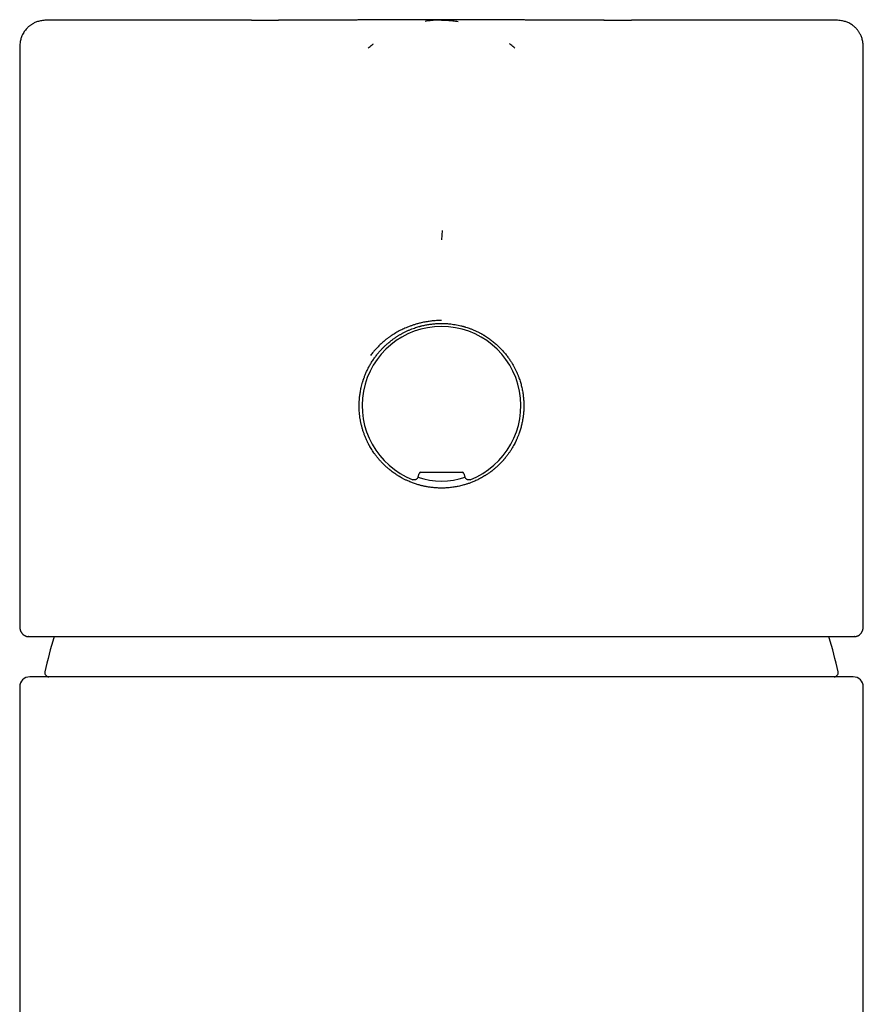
# Model space of a CAD drawing. Header units: millimetres. Extents: x 8 to 677, y 12 to 772.
# Tile 61 of 77: x 286 to 328, y 663 to 712. Entities that reach past the tile are written whole.
import ezdxf

# ---------------------------------------------------------------- set-up
doc = ezdxf.new("R2010")
doc.units = ezdxf.units.MM

msp = doc.modelspace()

# ---------------------------------------------------------------- linework, layer by layer
at = {"color": 7, "linetype": 'Continuous', "lineweight": 30}
for p, q in [((298.001, 712.306), (299.356, 712.306)), ((315.546, 712.306), (316.933, 712.306)), ((286.467, 710.806), (286.467, 682.132)), ((303.82, 710.916), (303.819, 710.916)), ((311.114, 710.916), (311.114, 710.916)), ((328.467, 682.132), (328.467, 710.806)), ((307.496, 701.835), (307.467, 701.369)), ((306.301, 689.553), (306.347, 689.726)), ((306.444, 689.8), (308.49, 689.8)), ((308.587, 689.726), (308.633, 689.553)), ((286.467, 682.131), (286.467, 682.132)), ((328.466, 682.132), (328.466, 682.131)), ((286.928, 681.6), (286.91, 681.6)), ((328.023, 681.6), (328.006, 681.6)), ((327.967, 679.6), (286.967, 679.6)), ((286.467, 679.1), (286.467, 519.6)), ((328.467, 519.6), (328.467, 679.1))]:
    msp.add_line(p, q, dxfattribs=at)
for centre, radius, start, end in [((307.467, 693.1), 3.95, 291.252, 248.748), ((307.467, 693.1), 3.75, 251.7933, 288.2062), ((307.467, 675.6), 20.196, 162.7156, 167.8752), ((307.467, 675.6), 20.196, 12.1248, 17.2839), ((287.917, 679.8), 0.2, 167.8752, 270), ((327.017, 679.8), 0.2, 270, 12.1248), ((286.967, 679.1), 0.5, 90, 180), ((327.967, 679.1), 0.5, 360, 90)]:
    msp.add_arc(centre, radius, start, end, dxfattribs=at)
for centre, major_axis in [((306.444, 689.7), (0.0609, -0.0794)), ((308.49, 689.7), (-0.0609, -0.0794))]:
    msp.add_ellipse(centre, major_axis=major_axis, ratio=0.999758, start_param=2.487211, end_param=3.795974, dxfattribs=at)
for points, knots in [([(287.967, 712.306), (287.927, 712.306), (287.846, 712.306), (287.725, 712.301), (287.608, 712.29), (287.499, 712.273), (287.399, 712.249), (287.309, 712.219), (287.227, 712.185), (287.155, 712.15), (287.093, 712.114), (287.039, 712.08), (286.99, 712.046), (286.943, 712.009), (286.891, 711.965), (286.836, 711.912), (286.779, 711.849), (286.721, 711.776), (286.664, 711.691), (286.616, 711.604), (286.575, 711.517), (286.542, 711.431), (286.515, 711.339), (286.492, 711.231), (286.476, 711.104), (286.468, 710.958), (286.467, 710.858), (286.467, 710.806)], [0, 0, 0, 0, 0.048844, 0.100369, 0.148696, 0.193886, 0.236095, 0.275383, 0.311551, 0.344473, 0.374057, 0.40024, 0.423088, 0.447141, 0.474834, 0.50618, 0.541088, 0.579491, 0.621324, 0.666479, 0.702437, 0.740088, 0.779302, 0.820014, 0.87688, 0.936896, 1, 1, 1, 1]), ([(298.001, 712.306), (297.852, 712.306), (297.553, 712.306), (297.115, 712.306), (296.683, 712.306), (296.259, 712.306), (295.843, 712.306), (295.434, 712.306), (295.044, 712.306), (294.673, 712.306), (294.321, 712.306), (293.977, 712.306), (293.641, 712.306), (293.314, 712.306), (292.984, 712.306), (292.655, 712.306), (292.326, 712.306), (292.008, 712.306), (291.7, 712.306), (291.404, 712.306), (291.117, 712.306), (290.85, 712.306), (290.6, 712.306), (290.369, 712.306), (290.147, 712.306), (289.936, 712.306), (289.735, 712.306), (289.538, 712.306), (289.348, 712.306), (289.164, 712.306), (288.993, 712.306), (288.836, 712.306), (288.69, 712.306), (288.558, 712.306), (288.442, 712.306), (288.341, 712.306), (288.255, 712.306), (288.179, 712.306), (288.115, 712.306), (288.063, 712.306), (288.02, 712.306), (287.988, 712.306), (287.969, 712.306), (287.968, 712.306), (287.967, 712.306)], [0, 0, 0, 0, 0.024801, 0.049564, 0.074305, 0.099043, 0.123793, 0.148573, 0.173417, 0.196157, 0.21886, 0.241538, 0.264206, 0.286877, 0.309565, 0.334333, 0.359077, 0.383812, 0.408557, 0.433328, 0.458142, 0.483006, 0.505754, 0.528461, 0.55114, 0.573803, 0.596465, 0.619139, 0.643876, 0.6686, 0.693328, 0.718076, 0.742862, 0.767703, 0.792549, 0.815275, 0.837971, 0.860649, 0.883324, 0.906008, 0.928714, 0.95351, 0.97827, 1, 1, 1, 1]), ([(315.562, 712.306), (315.532, 712.306), (315.474, 712.306), (315.391, 712.306), (315.316, 712.306), (315.249, 712.307), (315.19, 712.307), (315.138, 712.307), (315.095, 712.307), (315.058, 712.307), (315.029, 712.307), (315.004, 712.307), (314.98, 712.307), (314.955, 712.307), (314.928, 712.307), (314.898, 712.307), (314.856, 712.307), (314.802, 712.307), (314.739, 712.307), (314.679, 712.307), (314.623, 712.307), (314.568, 712.307), (314.512, 712.307), (314.449, 712.307), (314.389, 712.307), (314.334, 712.307), (314.29, 712.307), (314.251, 712.307), (314.213, 712.307), (314.173, 712.307), (314.128, 712.307), (314.079, 712.307), (314.03, 712.307), (313.982, 712.307), (313.937, 712.307), (313.893, 712.308), (313.843, 712.308), (313.788, 712.308), (313.732, 712.308), (313.685, 712.308), (313.643, 712.308), (313.608, 712.308), (313.571, 712.308), (313.532, 712.308), (313.49, 712.308), (313.448, 712.308), (313.411, 712.308), (313.379, 712.308), (313.349, 712.309), (313.315, 712.309), (313.275, 712.309), (313.233, 712.309), (313.194, 712.309), (313.161, 712.309), (313.133, 712.309), (313.105, 712.309), (313.074, 712.309), (313.037, 712.309), (312.998, 712.309), (312.964, 712.309), (312.935, 712.31), (312.909, 712.31), (312.879, 712.31), (312.843, 712.31), (312.803, 712.31), (312.767, 712.31), (312.732, 712.31), (312.693, 712.31), (312.645, 712.31), (312.595, 712.311), (312.55, 712.311), (312.504, 712.311), (312.456, 712.311), (312.414, 712.311), (312.382, 712.311), (312.362, 712.311), (312.342, 712.311), (312.319, 712.312), (312.29, 712.312), (312.259, 712.312), (312.231, 712.312), (312.206, 712.312), (312.183, 712.312), (312.155, 712.312), (312.119, 712.312), (312.08, 712.312), (312.042, 712.313), (312.011, 712.313), (311.984, 712.313), (311.959, 712.313), (311.928, 712.313), (311.894, 712.313), (311.862, 712.313), (311.836, 712.313), (311.81, 712.313), (311.782, 712.314), (311.752, 712.314), (311.723, 712.314), (311.687, 712.314), (311.634, 712.314), (311.573, 712.315), (311.516, 712.315), (311.462, 712.315), (311.409, 712.315), (311.345, 712.316), (311.285, 712.316), (311.224, 712.316), (311.17, 712.316), (311.115, 712.317), (311.055, 712.317), (310.995, 712.317), (310.936, 712.318), (310.88, 712.318), (310.823, 712.318), (310.766, 712.318), (310.71, 712.319), (310.661, 712.319), (310.616, 712.319), (310.575, 712.319), (310.534, 712.32), (310.489, 712.32), (310.441, 712.32), (310.388, 712.32), (310.333, 712.321), (310.278, 712.321), (310.222, 712.321), (310.16, 712.321), (310.1, 712.322), (310.044, 712.322), (309.994, 712.322), (309.943, 712.322), (309.884, 712.323), (309.815, 712.323), (309.741, 712.323), (309.664, 712.324), (309.59, 712.324), (309.514, 712.324), (309.436, 712.325), (309.36, 712.325), (309.29, 712.325), (309.231, 712.326), (309.176, 712.326), (309.119, 712.326), (309.052, 712.326), (308.975, 712.327), (308.889, 712.327), (308.798, 712.327), (308.704, 712.328), (308.606, 712.328), (308.516, 712.328), (308.436, 712.328), (308.368, 712.329), (308.306, 712.329), (308.251, 712.329), (308.206, 712.329), (308.169, 712.329), (308.134, 712.329), (308.095, 712.329), (308.043, 712.329), (307.98, 712.329), (307.907, 712.329), (307.8, 712.329), (307.658, 712.33), (307.508, 712.33), (307.378, 712.33), (307.274, 712.33), (307.173, 712.33), (307.081, 712.329), (307, 712.329), (306.928, 712.329), (306.867, 712.329), (306.811, 712.329), (306.749, 712.329), (306.676, 712.329), (306.592, 712.329), (306.5, 712.328), (306.403, 712.328), (306.3, 712.328), (306.189, 712.328), (306.072, 712.327), (305.953, 712.327), (305.838, 712.326), (305.73, 712.326), (305.649, 712.326), (305.593, 712.325), (305.56, 712.325), (305.529, 712.325), (305.5, 712.325), (305.472, 712.325), (305.443, 712.325), (305.407, 712.325), (305.364, 712.324), (305.317, 712.324), (305.273, 712.324), (305.233, 712.324), (305.177, 712.324), (305.095, 712.323), (304.993, 712.323), (304.883, 712.322), (304.775, 712.322), (304.673, 712.321), (304.588, 712.321), (304.521, 712.32), (304.461, 712.32), (304.4, 712.32), (304.333, 712.319), (304.262, 712.319), (304.189, 712.319), (304.119, 712.318), (304.052, 712.318), (303.987, 712.318), (303.927, 712.317), (303.872, 712.317), (303.826, 712.317), (303.783, 712.317), (303.74, 712.316), (303.694, 712.316), (303.651, 712.316), (303.608, 712.316), (303.569, 712.316), (303.53, 712.315), (303.482, 712.315), (303.417, 712.315), (303.335, 712.315), (303.257, 712.314), (303.18, 712.314), (303.106, 712.314), (303.026, 712.313), (302.951, 712.313), (302.883, 712.313), (302.829, 712.312), (302.783, 712.312), (302.738, 712.312), (302.693, 712.312), (302.647, 712.312), (302.608, 712.312), (302.571, 712.311), (302.533, 712.311), (302.494, 712.311), (302.459, 712.311), (302.429, 712.311), (302.377, 712.311), (302.313, 712.311), (302.228, 712.31), (302.15, 712.31), (302.07, 712.31), (301.988, 712.31), (301.923, 712.309), (301.873, 712.309), (301.847, 712.309), (301.821, 712.309), (301.793, 712.309), (301.761, 712.309), (301.725, 712.309), (301.689, 712.309), (301.656, 712.309), (301.627, 712.309), (301.599, 712.309), (301.569, 712.309), (301.528, 712.308), (301.476, 712.308), (301.421, 712.308), (301.373, 712.308), (301.329, 712.308), (301.28, 712.308), (301.22, 712.308), (301.158, 712.308), (301.098, 712.308), (301.046, 712.308), (300.997, 712.308), (300.949, 712.307), (300.902, 712.307), (300.854, 712.307), (300.811, 712.307), (300.774, 712.307), (300.738, 712.307), (300.7, 712.307), (300.656, 712.307), (300.606, 712.307), (300.543, 712.307), (300.473, 712.307), (300.4, 712.307), (300.335, 712.307), (300.276, 712.307), (300.216, 712.307), (300.154, 712.307), (300.102, 712.307), (300.061, 712.307), (300.032, 712.307), (300.005, 712.307), (299.98, 712.307), (299.958, 712.307), (299.937, 712.307), (299.913, 712.307), (299.884, 712.307), (299.847, 712.307), (299.802, 712.307), (299.748, 712.307), (299.686, 712.307), (299.616, 712.306), (299.537, 712.306), (299.45, 712.306), (299.388, 712.306), (299.356, 712.306)], [0, 0, 0, 0, 0.006036, 0.011526, 0.016477, 0.020891, 0.024775, 0.028131, 0.030962, 0.033274, 0.035209, 0.036596, 0.038008, 0.039579, 0.041309, 0.043196, 0.045211, 0.049141, 0.053287, 0.056957, 0.060412, 0.063809, 0.067211, 0.070876, 0.075503, 0.078456, 0.081216, 0.083692, 0.085844, 0.088252, 0.091162, 0.094272, 0.097304, 0.100421, 0.10316, 0.105765, 0.108613, 0.112497, 0.115983, 0.119002, 0.121396, 0.123673, 0.125703, 0.128203, 0.130911, 0.133641, 0.135948, 0.13778, 0.139561, 0.141548, 0.144167, 0.146947, 0.149483, 0.151404, 0.153051, 0.154747, 0.156606, 0.158915, 0.161601, 0.163778, 0.165377, 0.16696, 0.168647, 0.170972, 0.173685, 0.175933, 0.177797, 0.180129, 0.183298, 0.186682, 0.189407, 0.191761, 0.195107, 0.198356, 0.199692, 0.200916, 0.202047, 0.203456, 0.205302, 0.207335, 0.209201, 0.210566, 0.211972, 0.21353, 0.215816, 0.218543, 0.220895, 0.222778, 0.224385, 0.225785, 0.227539, 0.230056, 0.232063, 0.233494, 0.235001, 0.236807, 0.238701, 0.240584, 0.242198, 0.24547, 0.250315, 0.25352, 0.25615, 0.260223, 0.263307, 0.268007, 0.271461, 0.274475, 0.278155, 0.281571, 0.285646, 0.289193, 0.292508, 0.296011, 0.299675, 0.303152, 0.30621, 0.30885, 0.311338, 0.313751, 0.316519, 0.319504, 0.322757, 0.326269, 0.329531, 0.332847, 0.336693, 0.34079, 0.344037, 0.346875, 0.349892, 0.353456, 0.357562, 0.362472, 0.366982, 0.371627, 0.376065, 0.380811, 0.385834, 0.389923, 0.393438, 0.396514, 0.399937, 0.403893, 0.408663, 0.413934, 0.419431, 0.425129, 0.431028, 0.437127, 0.441346, 0.445592, 0.449393, 0.452658, 0.455392, 0.457599, 0.459282, 0.461652, 0.464745, 0.468561, 0.473051, 0.477829, 0.487811, 0.498601, 0.50479, 0.511219, 0.517357, 0.522884, 0.5278, 0.532033, 0.535678, 0.538822, 0.542217, 0.546813, 0.551972, 0.557496, 0.563367, 0.569594, 0.576031, 0.58353, 0.590757, 0.597695, 0.604247, 0.61047, 0.612436, 0.614414, 0.616358, 0.618135, 0.619737, 0.621362, 0.623454, 0.626313, 0.629262, 0.631945, 0.634359, 0.636522, 0.642236, 0.649174, 0.655252, 0.662223, 0.669122, 0.673935, 0.677943, 0.681448, 0.685029, 0.689121, 0.69386, 0.698162, 0.702537, 0.706672, 0.710722, 0.714582, 0.71774, 0.720866, 0.723099, 0.725583, 0.728901, 0.731594, 0.733631, 0.736734, 0.738924, 0.740769, 0.74572, 0.750955, 0.75592, 0.760243, 0.765282, 0.769616, 0.77513, 0.779141, 0.782275, 0.785277, 0.787574, 0.79068, 0.793663, 0.796141, 0.797934, 0.800485, 0.803213, 0.80526, 0.807016, 0.808783, 0.814867, 0.818996, 0.824489, 0.829462, 0.833924, 0.839717, 0.841591, 0.84316, 0.8447, 0.846373, 0.848324, 0.850679, 0.853067, 0.855134, 0.856834, 0.858509, 0.860313, 0.862433, 0.866191, 0.86997, 0.872663, 0.87519, 0.878155, 0.881761, 0.88632, 0.889769, 0.892898, 0.896147, 0.898816, 0.901924, 0.904973, 0.90772, 0.909938, 0.911955, 0.914327, 0.917067, 0.920189, 0.923641, 0.928808, 0.933396, 0.937308, 0.940904, 0.944516, 0.948393, 0.952472, 0.954303, 0.956129, 0.957827, 0.959384, 0.9608, 0.962073, 0.96339, 0.965228, 0.967614, 0.970552, 0.974045, 0.978097, 0.982714, 0.9879, 0.99366, 1, 1, 1, 1]), ([(307.467, 712.309), (307.375, 712.308), (307.189, 712.305), (306.916, 712.284), (306.736, 712.259), (306.649, 712.246)], [0, 0, 0, 0, 0.336641, 0.680114, 1, 1, 1, 1]), ([(307.47, 712.307), (307.564, 712.305), (307.754, 712.302), (308.031, 712.28), (308.212, 712.255), (308.299, 712.243)], [0, 0, 0, 0, 0.3412316, 0.6857201, 1, 1, 1, 1]), ([(326.967, 712.306), (326.967, 712.306), (326.969, 712.306), (326.961, 712.306), (326.943, 712.306), (326.912, 712.306), (326.867, 712.306), (326.808, 712.306), (326.735, 712.306), (326.649, 712.306), (326.55, 712.306), (326.437, 712.306), (326.315, 712.306), (326.184, 712.306), (326.047, 712.306), (325.898, 712.306), (325.739, 712.306), (325.57, 712.306), (325.384, 712.306), (325.181, 712.306), (324.96, 712.306), (324.727, 712.306), (324.482, 712.306), (324.225, 712.306), (323.955, 712.306), (323.682, 712.306), (323.407, 712.306), (323.131, 712.306), (322.847, 712.306), (322.553, 712.306), (322.251, 712.306), (321.93, 712.306), (321.591, 712.306), (321.232, 712.306), (320.864, 712.306), (320.486, 712.306), (320.098, 712.306), (319.702, 712.306), (319.308, 712.306), (318.918, 712.306), (318.534, 712.306), (318.143, 712.306), (317.746, 712.306), (317.343, 712.306), (317.07, 712.306), (316.933, 712.306)], [0, 0, 0, 0, 0.003144, 0.025822, 0.048515, 0.071234, 0.096017, 0.12077, 0.145508, 0.17025, 0.195013, 0.219813, 0.244682, 0.267438, 0.29015, 0.31283, 0.335493, 0.358151, 0.380818, 0.405569, 0.430301, 0.455034, 0.479783, 0.504565, 0.529399, 0.554255, 0.576991, 0.599693, 0.622372, 0.645043, 0.667719, 0.690412, 0.715176, 0.739916, 0.764651, 0.789397, 0.814171, 0.838992, 0.86381, 0.886518, 0.909205, 0.931883, 0.954566, 0.977268, 1, 1, 1, 1]), ([(328.467, 710.806), (328.467, 710.851), (328.466, 710.937), (328.461, 711.062), (328.449, 711.179), (328.43, 711.288), (328.405, 711.388), (328.374, 711.479), (328.339, 711.56), (328.303, 711.631), (328.267, 711.694), (328.232, 711.747), (328.197, 711.795), (328.159, 711.842), (328.115, 711.893), (328.061, 711.947), (327.998, 712.004), (327.924, 712.061), (327.839, 712.117), (327.751, 712.164), (327.663, 712.204), (327.577, 712.235), (327.485, 712.261), (327.377, 712.283), (327.249, 712.299), (327.108, 712.306), (327.013, 712.306), (326.967, 712.306)], [0, 0, 0, 0, 0.054647, 0.106198, 0.154566, 0.199807, 0.242074, 0.281419, 0.317639, 0.350606, 0.380226, 0.406429, 0.429274, 0.453304, 0.480975, 0.512299, 0.547181, 0.585552, 0.627346, 0.672459, 0.708384, 0.746001, 0.785183, 0.825866, 0.882705, 0.942712, 1, 1, 1, 1]), ([(303.82, 710.916), (303.884, 710.972), (303.967, 711.046), (304.056, 711.114), (304.077, 711.13)], [0, 0, 0, 0, 0.76398, 1, 1, 1, 1]), ([(311.114, 710.916), (311.048, 710.973), (310.965, 711.047), (310.876, 711.115), (310.857, 711.129)], [0, 0, 0, 0, 0.7837427, 1, 1, 1, 1]), ([(307.467, 697.347), (307.438, 697.347), (307.374, 697.346), (307.269, 697.343), (307.145, 697.335), (307.024, 697.325), (306.909, 697.311), (306.803, 697.297), (306.692, 697.279), (306.574, 697.256), (306.435, 697.226), (306.281, 697.187), (306.12, 697.14), (305.971, 697.091), (305.834, 697.04), (305.709, 696.989), (305.595, 696.939), (305.441, 696.867), (305.243, 696.763), (305.068, 696.656), (304.958, 696.583), (304.911, 696.551), (304.864, 696.518), (304.818, 696.484), (304.771, 696.449), (304.725, 696.414), (304.679, 696.378), (304.588, 696.304), (304.462, 696.194), (304.313, 696.049), (304.188, 695.916), (304.086, 695.797), (304.004, 695.695), (303.958, 695.632), (303.937, 695.603)], [0, 0, 0, 0, 0.021082, 0.046685, 0.076798, 0.111408, 0.135461, 0.161282, 0.188867, 0.218213, 0.249312, 0.29309, 0.334221, 0.372709, 0.408557, 0.441774, 0.472367, 0.500345, 0.567745, 0.637329, 0.651256, 0.665267, 0.679363, 0.693543, 0.707807, 0.722155, 0.736588, 0.751105, 0.80841, 0.859378, 0.90402, 0.942339, 0.974336, 1, 1, 1, 1]), ([(304.133, 695.487), (304.169, 695.535), (304.239, 695.631), (304.354, 695.77), (304.45, 695.877), (304.525, 695.956), (304.575, 696.007), (304.627, 696.057), (304.68, 696.107), (304.733, 696.156), (304.802, 696.216), (304.888, 696.288), (304.993, 696.371), (305.104, 696.452), (305.198, 696.515), (305.271, 696.563), (305.323, 696.595), (305.375, 696.626), (305.427, 696.657), (305.48, 696.687), (305.533, 696.716), (305.615, 696.759), (305.724, 696.812), (305.86, 696.873), (305.992, 696.926), (306.115, 696.971), (306.229, 697.009), (306.31, 697.034), (306.363, 697.049), (306.39, 697.056), (306.416, 697.063), (306.442, 697.07), (306.468, 697.077), (306.552, 697.097), (306.692, 697.128), (306.891, 697.161), (307.086, 697.184), (307.278, 697.198), (307.404, 697.199), (307.467, 697.2)], [0, 0, 0, 0, 0.04559, 0.091659, 0.138211, 0.156634, 0.175132, 0.193706, 0.212356, 0.231082, 0.249885, 0.282899, 0.317385, 0.353342, 0.389541, 0.405247, 0.420954, 0.436662, 0.452371, 0.468082, 0.483794, 0.499507, 0.539552, 0.577948, 0.614697, 0.6498, 0.679332, 0.707594, 0.714787, 0.721892, 0.728911, 0.735843, 0.742688, 0.749446, 0.801941, 0.853217, 0.9033, 0.952218, 1, 1, 1, 1]), ([(307.467, 697.2), (307.479, 697.2), (307.503, 697.2), (307.539, 697.199), (307.575, 697.199), (307.612, 697.198), (307.649, 697.196), (307.686, 697.194), (307.723, 697.192), (307.787, 697.188), (307.879, 697.18), (308.007, 697.165), (308.144, 697.145), (308.29, 697.117), (308.399, 697.093), (308.471, 697.075), (308.505, 697.067), (308.54, 697.057), (308.575, 697.047), (308.611, 697.037), (308.648, 697.026), (308.709, 697.008), (308.795, 696.979), (308.916, 696.936), (309.049, 696.884), (309.195, 696.819), (309.309, 696.763), (309.389, 696.722), (309.434, 696.698), (309.478, 696.673), (309.522, 696.648), (309.565, 696.622), (309.628, 696.584), (309.71, 696.533), (309.834, 696.449), (309.98, 696.341), (310.141, 696.21), (310.29, 696.075), (310.428, 695.938), (310.56, 695.794), (310.685, 695.644), (310.762, 695.539), (310.801, 695.487)], [0, 0, 0, 0, 0.009154, 0.018363, 0.027623, 0.036933, 0.046295, 0.055708, 0.065172, 0.074689, 0.104935, 0.135702, 0.173016, 0.211086, 0.249922, 0.258699, 0.267699, 0.276925, 0.286378, 0.296057, 0.305963, 0.316096, 0.34513, 0.375883, 0.414733, 0.456023, 0.499752, 0.512839, 0.525925, 0.539012, 0.5521, 0.565188, 0.578277, 0.609133, 0.639875, 0.694698, 0.749767, 0.799903, 0.849988, 0.90003, 0.950032, 1, 1, 1, 1]), ([(310.801, 695.487), (310.834, 695.439), (310.899, 695.345), (310.989, 695.202), (311.069, 695.06), (311.129, 694.944), (311.172, 694.856), (311.2, 694.795), (311.227, 694.734), (311.253, 694.674), (311.277, 694.614), (311.3, 694.555), (311.341, 694.444), (311.396, 694.28), (311.455, 694.06), (311.502, 693.84), (311.536, 693.62), (311.557, 693.405), (311.568, 693.193), (311.567, 692.984), (311.558, 692.818), (311.547, 692.693), (311.538, 692.61), (311.527, 692.528), (311.515, 692.446), (311.5, 692.363), (311.477, 692.244), (311.441, 692.086), (311.386, 691.89), (311.327, 691.715), (311.268, 691.562), (311.227, 691.465), (311.199, 691.402), (311.185, 691.373), (311.171, 691.343), (311.157, 691.313), (311.143, 691.284), (311.128, 691.254), (311.099, 691.198), (311.054, 691.113), (310.988, 690.997), (310.911, 690.874), (310.828, 690.75), (310.738, 690.627), (310.667, 690.537), (310.616, 690.475), (310.589, 690.442), (310.561, 690.41), (310.532, 690.377), (310.502, 690.343), (310.443, 690.279), (310.355, 690.188), (310.238, 690.077), (310.126, 689.978), (310.02, 689.891), (309.928, 689.82), (309.851, 689.764), (309.787, 689.72), (309.723, 689.676), (309.677, 689.647), (309.648, 689.628), (309.639, 689.623), (309.631, 689.618), (309.623, 689.613), (309.615, 689.608), (309.546, 689.566), (309.416, 689.491), (309.222, 689.393), (309.067, 689.324), (308.952, 689.278), (308.877, 689.25), (308.803, 689.223), (308.729, 689.199), (308.655, 689.176), (308.533, 689.14), (308.36, 689.096), (308.136, 689.053), (307.912, 689.022), (307.689, 689.004), (307.472, 688.998), (307.261, 689.003), (307.054, 689.019), (306.893, 689.04), (306.777, 689.058), (306.707, 689.071), (306.636, 689.085), (306.566, 689.1), (306.495, 689.117), (306.425, 689.134), (306.317, 689.164), (306.169, 689.209), (305.981, 689.277), (305.812, 689.347), (305.662, 689.417), (305.538, 689.481), (305.452, 689.529), (305.405, 689.556), (305.389, 689.565), (305.374, 689.574), (305.359, 689.583), (305.344, 689.592), (305.312, 689.612), (305.259, 689.645), (305.184, 689.694), (305.1, 689.752), (305.008, 689.819), (304.925, 689.883), (304.852, 689.942), (304.791, 689.993), (304.728, 690.048), (304.664, 690.107), (304.599, 690.17), (304.532, 690.237), (304.452, 690.321), (304.362, 690.421), (304.268, 690.534), (304.182, 690.645), (304.104, 690.753), (304.032, 690.86), (303.966, 690.965), (303.919, 691.044), (303.891, 691.094), (303.879, 691.116), (303.867, 691.137), (303.856, 691.158), (303.845, 691.179), (303.834, 691.2), (303.801, 691.264), (303.748, 691.371), (303.681, 691.522), (303.622, 691.673), (303.578, 691.798), (303.546, 691.9), (303.524, 691.976), (303.503, 692.052), (303.484, 692.127), (303.466, 692.202), (303.444, 692.304), (303.42, 692.436), (303.397, 692.596), (303.38, 692.757), (303.37, 692.917), (303.366, 693.078), (303.368, 693.237), (303.377, 693.41), (303.396, 693.598), (303.425, 693.801), (303.462, 693.982), (303.5, 694.141), (303.529, 694.244), (303.55, 694.314), (303.562, 694.35), (303.574, 694.386), (303.586, 694.422), (303.598, 694.458), (303.625, 694.534), (303.67, 694.651), (303.74, 694.812), (303.82, 694.977), (303.912, 695.145), (304.016, 695.317), (304.094, 695.43), (304.133, 695.487)], [0, 0, 0, 0, 0.009734, 0.019148, 0.028242, 0.037015, 0.04085, 0.04462, 0.048326, 0.051968, 0.055545, 0.059058, 0.062506, 0.075301, 0.087941, 0.100429, 0.112765, 0.124951, 0.136453, 0.148023, 0.159662, 0.164255, 0.168858, 0.173473, 0.178098, 0.182735, 0.187384, 0.198387, 0.209689, 0.221292, 0.229116, 0.237071, 0.238875, 0.240685, 0.242502, 0.244326, 0.246157, 0.247994, 0.249838, 0.256662, 0.264112, 0.272188, 0.280891, 0.289068, 0.29773, 0.300079, 0.302461, 0.304877, 0.307326, 0.309808, 0.312323, 0.322005, 0.331011, 0.33934, 0.346994, 0.353972, 0.358659, 0.362983, 0.366943, 0.371614, 0.372179, 0.372733, 0.373276, 0.373808, 0.374329, 0.37484, 0.38731, 0.399407, 0.411132, 0.415637, 0.420085, 0.424475, 0.428808, 0.433084, 0.437303, 0.45008, 0.462737, 0.475276, 0.487697, 0.500003, 0.511347, 0.522838, 0.534475, 0.538428, 0.542398, 0.546384, 0.550388, 0.554409, 0.558446, 0.562501, 0.573114, 0.584206, 0.595779, 0.60368, 0.611792, 0.619104, 0.620074, 0.621046, 0.622021, 0.622999, 0.62398, 0.624964, 0.629318, 0.634338, 0.640024, 0.646375, 0.653393, 0.657623, 0.662063, 0.666713, 0.671572, 0.676642, 0.68192, 0.687409, 0.696085, 0.704336, 0.712163, 0.719565, 0.726543, 0.733727, 0.740398, 0.741825, 0.743226, 0.744602, 0.745951, 0.747275, 0.748572, 0.749844, 0.759277, 0.768485, 0.777468, 0.786227, 0.790726, 0.795164, 0.79954, 0.803855, 0.808109, 0.812301, 0.821323, 0.830312, 0.839271, 0.848199, 0.857096, 0.865965, 0.874805, 0.885927, 0.897296, 0.908912, 0.916716, 0.924628, 0.926719, 0.928817, 0.930922, 0.933035, 0.935156, 0.937284, 0.946504, 0.956216, 0.966422, 0.977121, 0.988314, 1, 1, 1, 1]), ([(306.301, 689.553), (306.297, 689.543), (306.29, 689.521), (306.273, 689.492), (306.252, 689.465), (306.227, 689.443), (306.198, 689.426), (306.166, 689.413), (306.133, 689.406), (306.1, 689.404), (306.066, 689.408), (306.046, 689.415), (306.035, 689.419)], [0, 0, 0, 0, 0.1004224, 0.2008446, 0.301268, 0.4016914, 0.5020942, 0.6024971, 0.7028882, 0.8032794, 0.9016396, 1, 1, 1, 1]), ([(308.899, 689.419), (308.888, 689.415), (308.867, 689.408), (308.833, 689.404), (308.799, 689.406), (308.766, 689.413), (308.735, 689.426), (308.706, 689.444), (308.681, 689.466), (308.66, 689.493), (308.643, 689.522), (308.636, 689.543), (308.633, 689.553)], [0, 0, 0, 0, 0.1004224, 0.2008446, 0.301268, 0.4016914, 0.5020942, 0.6024971, 0.7028882, 0.8032794, 0.9016396, 1, 1, 1, 1]), ([(286.467, 682.131), (286.467, 682.123), (286.467, 682.107), (286.468, 682.085), (286.469, 682.065), (286.471, 682.048), (286.472, 682.034), (286.474, 682.022), (286.475, 682.012), (286.477, 682.002), (286.479, 681.991), (286.481, 681.979), (286.484, 681.968), (286.486, 681.957), (286.489, 681.946), (286.492, 681.934), (286.497, 681.919), (286.504, 681.899), (286.514, 681.875), (286.527, 681.847), (286.544, 681.817), (286.564, 681.786), (286.584, 681.761), (286.603, 681.739), (286.619, 681.724), (286.634, 681.709), (286.648, 681.698), (286.664, 681.685), (286.684, 681.672), (286.708, 681.657), (286.738, 681.642), (286.773, 681.627), (286.814, 681.614), (286.861, 681.604), (286.893, 681.602), (286.91, 681.6)], [0, 0, 0, 0, 0.047287, 0.089901, 0.127828, 0.161051, 0.189555, 0.213329, 0.23236, 0.24664, 0.268443, 0.288977, 0.308793, 0.32789, 0.346268, 0.363991, 0.387903, 0.417119, 0.451712, 0.491252, 0.536765, 0.577057, 0.613721, 0.647163, 0.67795, 0.693318, 0.708851, 0.72463, 0.744199, 0.770391, 0.803232, 0.842696, 0.888718, 0.941196, 1, 1, 1, 1]), ([(328.024, 681.6), (328.033, 681.601), (328.05, 681.602), (328.077, 681.605), (328.102, 681.61), (328.127, 681.616), (328.151, 681.624), (328.173, 681.632), (328.198, 681.643), (328.219, 681.653), (328.239, 681.665), (328.262, 681.68), (328.286, 681.698), (328.308, 681.717), (328.326, 681.734), (328.34, 681.75), (328.356, 681.769), (328.372, 681.79), (328.388, 681.813), (328.401, 681.837), (328.412, 681.858), (328.421, 681.877), (328.429, 681.898), (328.438, 681.923), (328.445, 681.948), (328.451, 681.971), (328.455, 681.99), (328.459, 682.012), (328.462, 682.037), (328.465, 682.065), (328.467, 682.097), (328.467, 682.119), (328.467, 682.131)], [0, 0, 0, 0, 0.045229, 0.085217, 0.120041, 0.149809, 0.174693, 0.194989, 0.21196, 0.22957, 0.248373, 0.267377, 0.296738, 0.323238, 0.346985, 0.370193, 0.399132, 0.434195, 0.464589, 0.497741, 0.527805, 0.553432, 0.574884, 0.619097, 0.670559, 0.699617, 0.733235, 0.773455, 0.820264, 0.87364, 0.93356, 1, 1, 1, 1]), ([(286.928, 681.6), (286.94, 681.6), (286.966, 681.6), (287.016, 681.6), (287.075, 681.6), (287.144, 681.6), (287.218, 681.6), (287.293, 681.6), (287.369, 681.6), (287.45, 681.6), (287.539, 681.6), (287.645, 681.6), (287.768, 681.6), (287.91, 681.6), (288.062, 681.6), (288.199, 681.6), (288.315, 681.6), (288.407, 681.6), (288.501, 681.6), (288.599, 681.6), (288.699, 681.6), (288.837, 681.6), (289.016, 681.6), (289.241, 681.6), (289.477, 681.6), (289.723, 681.6), (289.978, 681.6), (290.242, 681.6), (290.514, 681.6), (290.797, 681.6), (291.094, 681.6), (291.403, 681.6), (291.724, 681.6), (292.055, 681.6), (292.395, 681.6), (292.744, 681.6), (293.103, 681.6), (293.47, 681.6), (293.845, 681.6), (294.228, 681.6), (294.618, 681.6), (295.016, 681.6), (295.419, 681.6), (295.827, 681.6), (296.24, 681.6), (296.656, 681.6), (297.077, 681.6), (297.5, 681.6), (297.928, 681.6), (298.361, 681.6), (298.73, 681.6), (299.032, 681.6), (299.265, 681.6), (299.499, 681.6), (299.735, 681.6), (299.972, 681.6), (300.28, 681.6), (300.659, 681.6), (301.112, 681.6), (301.567, 681.6), (302.025, 681.6), (302.454, 681.6), (302.851, 681.6), (303.218, 681.6), (303.585, 681.6), (303.946, 681.6), (304.36, 681.6), (304.827, 681.6), (305.353, 681.6), (305.879, 681.6), (306.407, 681.6), (306.937, 681.6), (307.441, 681.6), (307.92, 681.6), (308.373, 681.6), (308.825, 681.6), (309.276, 681.6), (309.694, 681.6), (310.079, 681.6), (310.432, 681.6), (310.785, 681.6), (311.144, 681.6), (311.539, 681.6), (311.967, 681.6), (312.423, 681.6), (312.876, 681.6), (313.255, 681.6), (313.561, 681.6), (313.795, 681.6), (314.028, 681.6), (314.261, 681.6), (314.492, 681.6), (314.801, 681.6), (315.186, 681.6), (315.643, 681.6), (316.095, 681.6), (316.541, 681.6), (316.98, 681.6), (317.411, 681.6), (317.835, 681.6), (318.255, 681.6), (318.675, 681.6), (319.094, 681.6), (319.507, 681.6), (319.914, 681.6), (320.312, 681.6), (320.704, 681.6), (321.088, 681.6), (321.463, 681.6), (321.83, 681.6), (322.188, 681.6), (322.536, 681.6), (322.875, 681.6), (323.203, 681.6), (323.52, 681.6), (323.826, 681.6), (324.122, 681.6), (324.405, 681.6), (324.678, 681.6), (324.94, 681.6), (325.193, 681.6), (325.397, 681.6), (325.557, 681.6), (325.678, 681.6), (325.795, 681.6), (325.91, 681.6), (326.023, 681.6), (326.164, 681.6), (326.33, 681.6), (326.517, 681.6), (326.694, 681.6), (326.86, 681.6), (327.005, 681.6), (327.13, 681.6), (327.239, 681.6), (327.34, 681.6), (327.434, 681.6), (327.534, 681.6), (327.636, 681.6), (327.737, 681.6), (327.825, 681.6), (327.899, 681.6), (327.961, 681.6), (327.991, 681.6), (328.006, 681.6)], [0, 0, 0, 0, 0.007369, 0.014728, 0.02208, 0.029428, 0.036777, 0.042554, 0.048335, 0.054122, 0.059984, 0.066087, 0.073706, 0.081317, 0.088924, 0.096531, 0.100518, 0.104506, 0.108496, 0.112489, 0.116486, 0.120486, 0.128547, 0.136594, 0.144633, 0.152667, 0.160702, 0.168599, 0.176505, 0.184426, 0.192491, 0.20071, 0.20892, 0.217125, 0.225331, 0.233542, 0.241763, 0.25, 0.258215, 0.266416, 0.274608, 0.282795, 0.290983, 0.29903, 0.307087, 0.315159, 0.32308, 0.330984, 0.33888, 0.346771, 0.354663, 0.358798, 0.362935, 0.367074, 0.371217, 0.375364, 0.379515, 0.387283, 0.39504, 0.402789, 0.410534, 0.41828, 0.42437, 0.430464, 0.436565, 0.442606, 0.448394, 0.456997, 0.465592, 0.474183, 0.482778, 0.491382, 0.5, 0.507368, 0.514726, 0.522078, 0.529426, 0.536776, 0.542553, 0.548334, 0.554121, 0.559984, 0.566087, 0.573706, 0.581317, 0.588924, 0.596531, 0.600518, 0.604506, 0.608496, 0.612489, 0.616486, 0.620486, 0.628547, 0.636594, 0.644633, 0.652667, 0.660702, 0.668599, 0.676505, 0.684426, 0.692491, 0.70071, 0.70892, 0.717125, 0.725331, 0.733542, 0.741763, 0.75, 0.758215, 0.766416, 0.774608, 0.782795, 0.790983, 0.79903, 0.807087, 0.815159, 0.82308, 0.830984, 0.83888, 0.846771, 0.854663, 0.858798, 0.862935, 0.867074, 0.871217, 0.875364, 0.879515, 0.887283, 0.89504, 0.902789, 0.910534, 0.91828, 0.92437, 0.930464, 0.936565, 0.942606, 0.948395, 0.956999, 0.965594, 0.974186, 0.98278, 0.991383, 1, 1, 1, 1])]:
    msp.add_open_spline(points, degree=3, knots=knots, dxfattribs=at)

doc.saveas('drawing.dxf')
